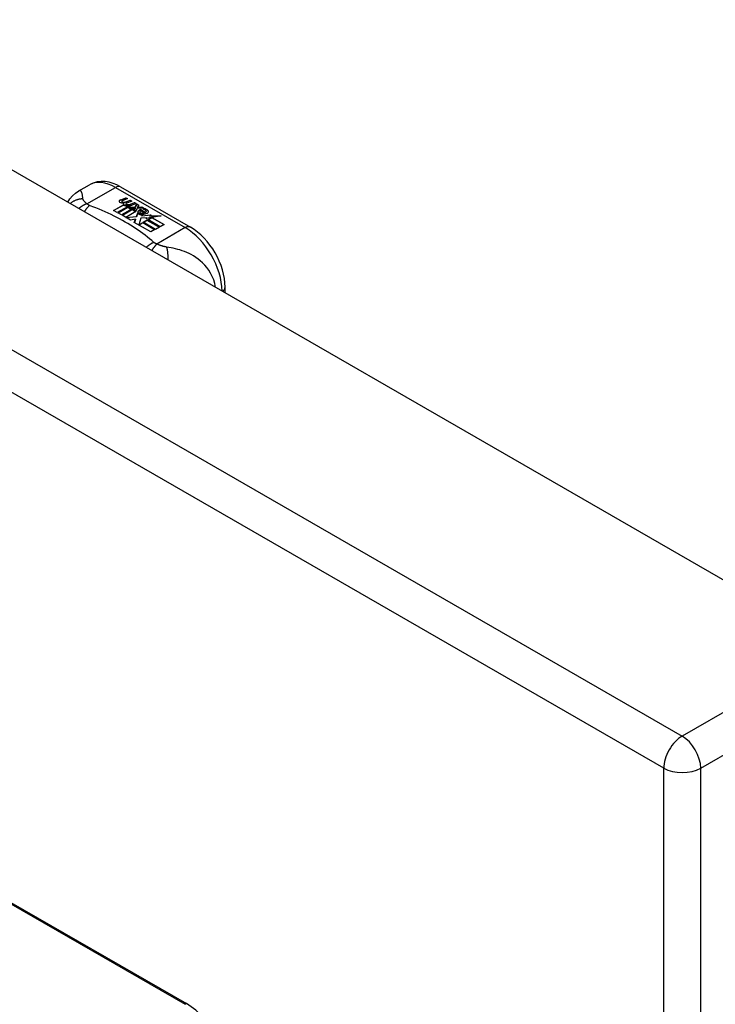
# Model space of a CAD drawing. Header units: inches. Extents: x 581 to 683, y 231 to 309.
# Tile 31 of 61: x 629.11 to 631.74, y 278.65 to 282.37. Entities that reach past the tile are written whole.
import ezdxf

# ---------------------------------------------------------------- set-up
doc = ezdxf.new("R2010")
doc.units = ezdxf.units.IN
doc.header["$MEASUREMENT"] = 0
doc.layers.add('Visible Edges(ANSI)', color=7, linetype='Continuous', lineweight=25)
doc.layers.add('Visible Tangent Edges(ANSI)', color=7, linetype='Continuous', lineweight=25)

msp = doc.modelspace()

# ---------------------------------------------------------------- linework, layer by layer
at = {"layer": 'Visible Edges(ANSI)'}
for p, q in [((581.574, 309.1607), (632.2064, 280.0035)), ((629.334, 281.7241), (629.3741, 281.7472)), ((629.492, 281.7395), (629.7565, 281.5872)), ((629.4933, 281.691), (629.5126, 281.6985)), ((629.5126, 281.6968), (629.4933, 281.6893)), ((629.5189, 281.6949), (629.4997, 281.6872)), ((629.5126, 281.6985), (629.5189, 281.6949)), ((629.5126, 281.6985), (629.5126, 281.6968)), ((629.5172, 281.6942), (629.5126, 281.6968)), ((629.5347, 281.6858), (629.5156, 281.678)), ((629.516, 281.6843), (629.5285, 281.6893)), ((629.5285, 281.6877), (629.516, 281.6827)), ((629.5285, 281.6893), (629.5347, 281.6858)), ((629.5285, 281.6893), (629.5285, 281.6877)), ((629.533, 281.6851), (629.5285, 281.6877)), ((629.4657, 281.6504), (629.5032, 281.672)), ((629.4797, 281.6424), (629.4657, 281.6504)), ((629.5032, 281.6704), (629.4671, 281.6496)), ((629.5178, 281.6643), (629.4797, 281.6424)), ((629.4817, 281.6412), (629.5198, 281.6632)), ((629.5198, 281.6615), (629.4831, 281.6404)), ((629.5386, 281.6579), (629.4957, 281.6332)), ((629.4965, 281.6842), (629.4965, 281.6825)), ((629.4976, 281.632), (629.5441, 281.6588)), ((629.5422, 281.656), (629.4991, 281.6312)), ((629.5032, 281.672), (629.5032, 281.6704)), ((629.5051, 281.6814), (629.5051, 281.6798)), ((629.5051, 281.6798), (629.5051, 281.6782)), ((629.5151, 281.6692), (629.512, 281.6676)), ((629.512, 281.6676), (629.5178, 281.6643)), ((629.512, 281.6676), (629.512, 281.666)), ((629.5164, 281.6635), (629.512, 281.666)), ((629.5124, 281.6751), (629.5124, 281.6734)), ((629.515, 281.6674), (629.52, 281.6698)), ((629.5204, 281.6644), (629.515, 281.6674)), ((629.516, 281.6843), (629.516, 281.6827)), ((629.52, 281.6682), (629.5166, 281.6666)), ((629.52, 281.6698), (629.5186, 281.6706)), ((629.5198, 281.6632), (629.5302, 281.6571)), ((629.5198, 281.6632), (629.5198, 281.6615)), ((629.5302, 281.6555), (629.5198, 281.6615)), ((629.52, 281.6698), (629.52, 281.6682)), ((629.5507, 281.6766), (629.5204, 281.6644)), ((629.5231, 281.6628), (629.547, 281.6634)), ((629.5308, 281.6584), (629.5231, 281.6628)), ((629.547, 281.6618), (629.5258, 281.6612)), ((629.5302, 281.6571), (629.5386, 281.6579)), ((629.5302, 281.6571), (629.5302, 281.6555)), ((629.5353, 281.656), (629.5302, 281.6555)), ((629.5458, 281.6597), (629.5308, 281.6584)), ((629.532, 281.6751), (629.5444, 281.6801)), ((629.5444, 281.6785), (629.532, 281.6735)), ((629.5441, 281.6588), (629.5393, 281.6519)), ((629.5393, 281.6519), (629.5499, 281.6458)), ((629.5393, 281.6519), (629.5393, 281.6503)), ((629.5485, 281.645), (629.5393, 281.6503)), ((629.5418, 281.652), (629.5467, 281.6592)), ((629.5494, 281.6476), (629.5418, 281.652)), ((629.5467, 281.6575), (629.5426, 281.6516)), ((629.5444, 281.6801), (629.5507, 281.6766)), ((629.5444, 281.6801), (629.5444, 281.6785)), ((629.549, 281.6759), (629.5444, 281.6785)), ((629.5467, 281.6592), (629.5458, 281.6597)), ((629.5467, 281.6592), (629.5467, 281.6575)), ((629.547, 281.6634), (629.5539, 281.6747)), ((629.5539, 281.6731), (629.547, 281.6618)), ((629.547, 281.6634), (629.547, 281.6618)), ((629.5555, 281.6586), (629.5494, 281.6476)), ((629.5539, 281.6747), (629.5616, 281.6703)), ((629.5539, 281.6747), (629.5539, 281.6731)), ((629.5607, 281.6692), (629.5539, 281.6731)), ((629.5802, 281.6595), (629.5555, 281.6586)), ((629.5616, 281.6703), (629.5559, 281.663)), ((629.5559, 281.663), (629.557, 281.6623)), ((629.5559, 281.663), (629.5559, 281.6613)), ((629.557, 281.6607), (629.5559, 281.6613)), ((629.557, 281.6623), (629.5726, 281.6639)), ((629.5726, 281.6623), (629.557, 281.6607)), ((629.557, 281.6623), (629.557, 281.6607)), ((629.5685, 281.6534), (629.5685, 281.6518)), ((629.5685, 281.6534), (629.5857, 281.6435)), ((629.5857, 281.6419), (629.5685, 281.6518)), ((629.5808, 281.6415), (629.5695, 281.648)), ((629.5726, 281.6639), (629.5802, 281.6595)), ((629.5726, 281.6639), (629.5726, 281.6623)), ((629.5776, 281.6594), (629.5726, 281.6623)), ((629.5773, 281.6549), (629.5815, 281.6573)), ((629.5815, 281.6557), (629.5792, 281.6544)), ((629.5815, 281.6573), (629.5815, 281.6557)), ((629.4957, 281.6332), (629.4817, 281.6412)), ((629.5292, 281.6139), (629.4976, 281.632)), ((629.5499, 281.6458), (629.5124, 281.6242)), ((629.5124, 281.6242), (629.5527, 281.6276)), ((629.5124, 281.6242), (629.5124, 281.6235)), ((629.5527, 281.6259), (629.5138, 281.6227)), ((629.548, 281.6172), (629.5292, 281.6139)), ((629.544, 281.6053), (629.548, 281.6172)), ((629.548, 281.6155), (629.5445, 281.605)), ((629.548, 281.6172), (629.548, 281.6155)), ((629.5527, 281.6276), (629.557, 281.6413)), ((629.557, 281.6397), (629.5527, 281.6259)), ((629.5527, 281.6276), (629.5527, 281.6259)), ((629.557, 281.6413), (629.557, 281.6397)), ((629.5688, 281.6205), (629.5609, 281.5959)), ((629.5649, 281.6445), (629.5649, 281.6428)), ((629.5913, 281.6228), (629.5688, 281.6205)), ((629.575, 281.6354), (629.5728, 281.6303)), ((629.5728, 281.6303), (629.6084, 281.6338)), ((629.6059, 281.6319), (629.5728, 281.6287)), ((629.5728, 281.6303), (629.5728, 281.6287)), ((629.5777, 281.6056), (629.5928, 281.6143)), ((629.5928, 281.6127), (629.5791, 281.6048)), ((629.5808, 281.6415), (629.5808, 281.6398)), ((629.5857, 281.6435), (629.5857, 281.6419)), ((629.6085, 281.6234), (629.5874, 281.6196)), ((629.5874, 281.6196), (629.5913, 281.6228)), ((629.5891, 281.6467), (629.5891, 281.6451)), ((629.5913, 281.6212), (629.5899, 281.62)), ((629.5913, 281.6228), (629.5913, 281.6212)), ((629.5928, 281.6143), (629.6393, 281.5875)), ((629.5928, 281.6143), (629.5928, 281.6127)), ((629.6379, 281.5867), (629.5928, 281.6127)), ((629.5949, 281.6156), (629.6085, 281.6234)), ((629.6415, 281.5888), (629.5949, 281.6156)), ((629.6085, 281.6217), (629.5964, 281.6147)), ((629.6084, 281.6338), (629.6026, 281.6294)), ((629.6026, 281.6294), (629.6451, 281.63)), ((629.6026, 281.6294), (629.6026, 281.6277)), ((629.6352, 281.6282), (629.6026, 281.6277)), ((629.6085, 281.6234), (629.6085, 281.6217)), ((629.6451, 281.63), (629.6109, 281.6238)), ((629.6109, 281.6238), (629.6566, 281.5975)), ((629.6109, 281.6238), (629.6109, 281.6222)), ((629.6552, 281.5967), (629.6109, 281.6222)), ((629.6071, 281.569), (629.544, 281.6053)), ((629.5609, 281.5959), (629.5757, 281.6045)), ((629.5609, 281.5959), (629.5609, 281.5956)), ((629.5757, 281.6029), (629.562, 281.595)), ((629.5757, 281.6045), (629.6222, 281.5777)), ((629.5757, 281.6045), (629.5757, 281.6029)), ((629.6208, 281.5769), (629.5757, 281.6029)), ((629.6242, 281.5788), (629.5777, 281.6056)), ((629.6222, 281.5777), (629.6071, 281.569)), ((629.6393, 281.5875), (629.6242, 281.5788)), ((629.6566, 281.5975), (629.6415, 281.5888)), ((629.8876, 281.3388), (629.8876, 281.3602)), ((627.6155, 279.8713), (629.7368, 278.6497)), ((627.6197, 279.8738), (629.7411, 278.6522))]:
    msp.add_line(p, q, dxfattribs=at)
at = {"layer": 'Visible Edges(ANSI)', "flags": 128}
for points in [[(629.492, 281.7395), (629.478, 281.7468), (629.4636, 281.7526), (629.4488, 281.7568), (629.4337, 281.7593), (629.4184, 281.7597), (629.4031, 281.758), (629.3882, 281.7538), (629.3741, 281.7472)], [(629.2926, 281.6814), (629.3004, 281.694), (629.3101, 281.7055), (629.3214, 281.7156), (629.334, 281.7241)], [(629.8876, 281.3602), (629.8869, 281.3763), (629.8849, 281.3926), (629.8818, 281.4091), (629.8774, 281.4256), (629.872, 281.442), (629.8655, 281.4582), (629.8581, 281.4742), (629.8497, 281.4897), (629.8404, 281.5048), (629.8303, 281.5192), (629.8195, 281.5329), (629.808, 281.5458), (629.7959, 281.5578), (629.7833, 281.5688), (629.7701, 281.5786), (629.7565, 281.5872)]]:
    msp.add_lwpolyline(points, dxfattribs=at)
at = {"layer": 'Visible Edges(ANSI)'}
for centre, major_axis, ratio, start_param, end_param in [((629.4932, 281.6849), (-0.007, 0), 0.575862, 5.820233, 7.062977), ((629.4932, 281.6833), (-0.007, 0), 0.575862, 5.820233, 6.078955), ((629.5041, 281.6818), (0.0192, 0), 0.575862, 2.164208, 2.67864), ((629.5041, 281.6802), (-0.0192, 0), 0.575862, 5.305801, 5.820233), ((629.5005, 281.6842), (-0.004, 0), 0.575862, 5.90879, 7.175095), ((629.5044, 281.6833), (-0.0082, 0), 0.575862, 5.323118, 5.90879), ((629.4998, 281.6887), (-0.0164, 0), 0.575862, 0.779792, 1.90155), ((629.5005, 281.6825), (-0.004, 0), 0.575862, 0, 0.89191), ((629.5033, 281.6862), (0.0084, 0), 0.575862, 4.033503, 4.932446), ((629.5033, 281.6845), (-0.0084, 0), 0.575862, 0.89191, 1.767313), ((629.5086, 281.6759), (-0.00676, 0), 0.575862, 5.794367, 7.059467), ((629.5086, 281.6742), (-0.00676, 0), 0.575862, 5.794367, 6.071487), ((629.5195, 281.6725), (0.0192, 0), 0.575862, 2.419321, 2.652775), ((629.5195, 281.6709), (-0.0192, 0), 0.575862, 5.560914, 5.794367), ((629.5147, 281.6784), (0.016, 0), 0.575862, 3.905964, 4.740051), ((629.5147, 281.6767), (-0.016, 0), 0.575862, 0.764371, 1.402544), ((629.5151, 281.6796), (-0.016, 0), 0.575862, 0.776281, 1.787416), ((629.4978, 281.6988), (0.031, 0), 0.575862, 4.949028, 5.337665), ((629.4978, 281.6972), (-0.031, 0), 0.575862, 1.80809, 2.196072), ((629.5164, 281.6751), (-0.004, 0), 0.575862, 5.908937, 7.173827), ((629.5164, 281.6734), (-0.004, 0), 0.575862, 0, 0.890642), ((629.5203, 281.6742), (-0.0082, 0), 0.575862, 5.323254, 5.908937), ((629.5191, 281.677), (0.0084, 0), 0.575862, 4.032234, 4.932287), ((629.5191, 281.6754), (-0.0084, 0), 0.575862, 0.890642, 1.484281), ((629.5191, 281.6754), (-0.0084, 0), 0.575862, 1.514337, 1.790695), ((629.5142, 281.6897), (0.031, 0), 0.575862, 4.932287, 5.323254), ((629.5142, 281.6881), (-0.031, 0), 0.575862, 1.790695, 2.181662), ((629.5753, 281.6433), (-0.0188, 0), 0.575862, 5.081623, 5.913952), ((629.5753, 281.6417), (-0.0188, 0), 0.575862, 5.081623, 5.913952), ((629.5713, 281.6445), (-0.00637, 0), 0.575862, 4.999578, 6.390788), ((629.5694, 281.644), (0.0205, 0), 0.575862, 0.343453, 1.17916), ((629.5627, 281.6367), (0.0405, 0), 0.575862, 0.638101, 1.087938), ((629.5627, 281.6351), (-0.0405, 0), 0.575862, 3.779694, 4.229531), ((629.5827, 281.6467), (0.0064, 0), 0.575862, 5.210263, 6.626638), ((629.5847, 281.6461), (0.0132, 0), 0.575862, 5.437829, 6.921287), ((629.5847, 281.6444), (0.0132, 0), 0.575862, 0.108138, 0.638101), ((629.5672, 281.6451), (-0.0101, 0), 0.575862, 5.913952, 6.982716), ((629.5757, 281.648), (0.022, 0), 0.575862, 3.701478, 4.680599), ((629.5757, 281.6464), (-0.022, 0), 0.575862, 0.559885, 1.507168), ((629.5672, 281.6435), (-0.0101, 0), 0.575862, 5.913952, 6.142632), ((629.5757, 281.648), (-0.0199, 0), 0.575862, 0.617996, 1.556283), ((629.5713, 281.6428), (-0.00637, 0), 0.575862, 0, 0.107602), ((629.5722, 281.6445), (-0.0073, 0), 0.575862, 0.107602, 1.123637), ((629.5722, 281.6429), (-0.0073, 0), 0.575862, 0.107602, 1.123637), ((629.5739, 281.6465), (0.0112, 0), 0.575862, 4.26523, 5.375571), ((629.5739, 281.6449), (0.0112, 0), 0.575862, 4.26523, 5.375571), ((629.5758, 281.6518), (-0.0265, 0), 0.575862, 1.556283, 2.296236), ((629.5827, 281.6451), (0.0064, 0), 0.575862, 5.210263, 6.283185), ((629.7411, 278.4478), (-0.1248, 0.2166), 0.578093, 3.928925, 5.499721)]:
    msp.add_ellipse(centre, major_axis=major_axis, ratio=ratio, start_param=start_param, end_param=end_param, dxfattribs=at)
at = {"layer": 'Visible Tangent Edges(ANSI)'}
for p, q in [((580.9836, 308.8207), (631.6159, 279.6635)), ((631.5459, 279.5422), (580.9136, 308.6995)), ((629.3648, 281.6756), (629.4724, 281.7376)), ((629.4724, 281.7376), (629.7368, 281.5853)), ((629.4869, 281.6867), (629.4869, 281.6851)), ((629.4933, 281.691), (629.4933, 281.6893)), ((629.498, 281.6824), (629.498, 281.6808)), ((629.5026, 281.6777), (629.5026, 281.6761)), ((629.5138, 281.6733), (629.5138, 281.6716)), ((629.521, 281.6723), (629.521, 281.6707)), ((629.532, 281.6751), (629.532, 281.6735)), ((629.5952, 281.6506), (629.5952, 281.6489)), ((629.5577, 281.6472), (629.5577, 281.6456)), ((629.565, 281.6441), (629.565, 281.6424)), ((629.5691, 281.6407), (629.5691, 281.6391)), ((629.7368, 281.5853), (629.6293, 281.5233)), ((632.2064, 280.0035), (631.6159, 279.6635)), ((631.686, 279.5422), (632.2764, 279.8822)), ((631.5459, 260.15), (631.5459, 279.5422)), ((631.686, 260.15), (631.686, 279.5422)), ((629.7411, 278.6522), (629.7368, 278.6497))]:
    msp.add_line(p, q, dxfattribs=at)
at = {"layer": 'Visible Tangent Edges(ANSI)', "flags": 128}
for points in [[(629.3499, 281.694), (629.3496, 281.6964), (629.3493, 281.6988), (629.349, 281.7011), (629.3487, 281.7033), (629.3484, 281.7054), (629.348, 281.7075), (629.3477, 281.7095), (629.3473, 281.7113), (629.3469, 281.7131), (629.3464, 281.7148), (629.3459, 281.7164), (629.3454, 281.7179), (629.3448, 281.7193), (629.3441, 281.7206), (629.3434, 281.7217), (629.3427, 281.7227), (629.3418, 281.7236), (629.3409, 281.7243), (629.34, 281.7248), (629.3389, 281.7251), (629.3378, 281.7252), (629.3366, 281.7251), (629.3354, 281.7248), (629.334, 281.7241)], [(629.3499, 281.694), (629.3478, 281.6939), (629.3458, 281.6938), (629.3436, 281.6936), (629.3415, 281.6934), (629.3394, 281.6931), (629.3373, 281.6928), (629.3352, 281.6924), (629.3331, 281.6919), (629.3309, 281.6914), (629.3288, 281.6908), (629.3268, 281.6901), (629.3247, 281.6894), (629.3226, 281.6887), (629.3206, 281.6878), (629.3185, 281.6869), (629.3166, 281.6859), (629.3146, 281.6849), (629.3126, 281.6838), (629.3107, 281.6827), (629.3089, 281.6815), (629.307, 281.6802), (629.3053, 281.6789), (629.3035, 281.6775), (629.3018, 281.6761)], [(629.3648, 281.6756), (629.3637, 281.6765), (629.3626, 281.6774), (629.3615, 281.6783), (629.3605, 281.6792), (629.3595, 281.6801), (629.3585, 281.681), (629.3576, 281.6819), (629.3568, 281.6827), (629.3559, 281.6836), (629.3552, 281.6844), (629.3544, 281.6852), (629.3537, 281.6861), (629.3531, 281.6868), (629.3526, 281.6875), (629.3522, 281.6882), (629.3518, 281.6889), (629.3514, 281.6896), (629.3511, 281.6902), (629.3508, 281.6909), (629.3505, 281.6915), (629.3503, 281.6921), (629.3502, 281.6927), (629.35, 281.6934), (629.3499, 281.694)], [(629.3648, 281.6756), (629.3636, 281.6752), (629.3623, 281.6747), (629.361, 281.6742), (629.3597, 281.6737), (629.3584, 281.6732), (629.3572, 281.6726), (629.3559, 281.672), (629.3546, 281.6714), (629.3533, 281.6707), (629.352, 281.6701), (629.3506, 281.6693), (629.3493, 281.6686), (629.348, 281.6678), (629.3467, 281.667), (629.3454, 281.6662), (629.3441, 281.6654), (629.3428, 281.6645), (629.3415, 281.6636), (629.3403, 281.6627), (629.339, 281.6617), (629.3377, 281.6607), (629.3364, 281.6597), (629.3352, 281.6587), (629.3339, 281.6576)], [(629.3752, 281.6691), (629.3744, 281.6684), (629.3736, 281.6677), (629.3727, 281.667), (629.3719, 281.6662), (629.3711, 281.6654), (629.3702, 281.6646), (629.3694, 281.6638), (629.3685, 281.6629), (629.3677, 281.662), (629.3668, 281.6611), (629.366, 281.6601), (629.3651, 281.6592), (629.3643, 281.6581), (629.3635, 281.6571), (629.3626, 281.6561), (629.3618, 281.655), (629.3609, 281.6539), (629.3601, 281.6527), (629.3592, 281.6516), (629.3584, 281.6504), (629.3576, 281.6492), (629.3568, 281.6479), (629.3559, 281.6467), (629.3551, 281.6454)], [(629.3752, 281.6691), (629.3747, 281.6693), (629.3742, 281.6695), (629.3737, 281.6698), (629.3732, 281.67), (629.3727, 281.6702), (629.3723, 281.6705), (629.3718, 281.6707), (629.3713, 281.6709), (629.3709, 281.6712), (629.3704, 281.6714), (629.37, 281.6717), (629.3696, 281.672), (629.3691, 281.6722), (629.3687, 281.6725), (629.3683, 281.6728), (629.3679, 281.6731), (629.3675, 281.6734), (629.3671, 281.6737), (629.3667, 281.674), (629.3663, 281.6743), (629.3659, 281.6746), (629.3655, 281.675), (629.3652, 281.6753), (629.3648, 281.6756)], [(629.618, 281.5293), (629.6099, 281.5362), (629.6018, 281.5431), (629.5935, 281.5498), (629.585, 281.5565), (629.5762, 281.5631), (629.5673, 281.5696), (629.5581, 281.576), (629.5488, 281.5823), (629.5392, 281.5886), (629.5295, 281.5947), (629.5196, 281.6007), (629.5095, 281.6066), (629.4992, 281.6125), (629.4887, 281.6182), (629.4781, 281.6238), (629.4673, 281.6293), (629.4563, 281.6346), (629.4452, 281.6399), (629.4339, 281.6451), (629.4224, 281.6501), (629.4108, 281.655), (629.3991, 281.6598), (629.3871, 281.6645), (629.3752, 281.6691)], [(629.618, 281.5293), (629.6168, 281.5288), (629.6156, 281.5283), (629.6144, 281.5278), (629.6133, 281.5272), (629.6121, 281.5267), (629.6108, 281.5261), (629.6096, 281.5254), (629.6084, 281.5248), (629.6072, 281.5241), (629.606, 281.5234), (629.6047, 281.5227), (629.6035, 281.5219), (629.6023, 281.5211), (629.601, 281.5203), (629.5998, 281.5195), (629.5985, 281.5186), (629.5973, 281.5177), (629.5961, 281.5168), (629.5948, 281.5159), (629.5936, 281.5149), (629.5924, 281.514), (629.5912, 281.513), (629.5899, 281.5119), (629.5887, 281.5109)], [(629.6293, 281.5233), (629.6285, 281.5226), (629.6278, 281.5218), (629.627, 281.5211), (629.6263, 281.5202), (629.6255, 281.5194), (629.6247, 281.5185), (629.624, 281.5176), (629.6232, 281.5167), (629.6224, 281.5157), (629.6216, 281.5148), (629.6208, 281.5138), (629.62, 281.5127), (629.6192, 281.5117), (629.6184, 281.5106), (629.6176, 281.5095), (629.6168, 281.5084), (629.616, 281.5072), (629.6152, 281.506), (629.6144, 281.5048), (629.6135, 281.5036), (629.6127, 281.5023), (629.6119, 281.5011), (629.6111, 281.4998), (629.6103, 281.4985)], [(629.6293, 281.5233), (629.6287, 281.5235), (629.6281, 281.5238), (629.6275, 281.524), (629.627, 281.5242), (629.6264, 281.5244), (629.6259, 281.5246), (629.6253, 281.5249), (629.6248, 281.5251), (629.6243, 281.5254), (629.6238, 281.5256), (629.6234, 281.5258), (629.6229, 281.5261), (629.6224, 281.5263), (629.622, 281.5266), (629.6215, 281.5268), (629.6211, 281.5271), (629.6207, 281.5274), (629.6203, 281.5276), (629.6199, 281.5279), (629.6195, 281.5282), (629.6191, 281.5285), (629.6187, 281.5287), (629.6183, 281.529), (629.618, 281.5293)], [(629.666, 281.512), (629.6646, 281.5122), (629.6633, 281.5124), (629.6619, 281.5127), (629.6606, 281.513), (629.6592, 281.5133), (629.6578, 281.5136), (629.6564, 281.5139), (629.655, 281.5143), (629.6536, 281.5146), (629.6522, 281.515), (629.6507, 281.5155), (629.6491, 281.516), (629.6474, 281.5165), (629.6457, 281.5171), (629.6441, 281.5177), (629.6424, 281.5182), (629.6407, 281.5188), (629.6391, 281.5195), (629.6374, 281.5201), (629.6357, 281.5207), (629.6341, 281.5214), (629.6325, 281.522), (629.6309, 281.5227), (629.6293, 281.5233)], [(629.8516, 281.3595), (629.8487, 281.3737), (629.8444, 281.3875), (629.8391, 281.4005), (629.8328, 281.4127), (629.8258, 281.424), (629.8182, 281.4343), (629.8103, 281.4437), (629.8021, 281.4521), (629.7937, 281.4598), (629.7852, 281.4666), (629.7767, 281.4728), (629.7681, 281.4783), (629.7595, 281.4832), (629.7509, 281.4876), (629.7424, 281.4915), (629.7338, 281.495), (629.7253, 281.4981), (629.7168, 281.5008), (629.7084, 281.5033), (629.6999, 281.5054), (629.6915, 281.5074), (629.683, 281.5091), (629.6745, 281.5106), (629.666, 281.512)], [(629.666, 281.512), (629.6664, 281.5105), (629.6668, 281.5089), (629.6672, 281.5073), (629.6675, 281.5057), (629.6679, 281.504), (629.6682, 281.5022), (629.6685, 281.5004), (629.6688, 281.4986), (629.6691, 281.4966), (629.6694, 281.4947), (629.6696, 281.4927), (629.6698, 281.4907), (629.67, 281.4886), (629.6702, 281.4865), (629.6704, 281.4843), (629.6705, 281.4821), (629.6706, 281.4799), (629.6707, 281.4777), (629.6707, 281.4754), (629.6708, 281.4731), (629.6708, 281.4708), (629.6708, 281.4684), (629.6707, 281.4661), (629.6706, 281.4637)]]:
    msp.add_lwpolyline(points, dxfattribs=at)
at = {"layer": 'Visible Tangent Edges(ANSI)'}
for centre, major_axis, ratio, start_param, end_param in [((629.4724, 281.5766), (-0.0982, 0.1706), 0.578093, 5.499721, 6.283185), ((629.4724, 281.7054), (0.0196, 0.0341), 0.578093, 0, 0.783464), ((629.7368, 281.5531), (0.0196, 0.0341), 0.578093, 0, 0.783464), ((629.7368, 281.4243), (0.0982, -0.1706), 0.578093, 0.795218, 2.358128), ((629.8482, 281.3602), (0.0394, 0), 0.575862, 5.537379, 6.283185), ((631.6159, 279.5825), (0.0494, 0.0858), 0.578093, 0.783464, 2.354261), ((631.6159, 279.5825), (-0.0494, 0.0858), 0.578093, 3.928925, 5.499721), ((631.6159, 279.5825), (-0.099, 0), 0.575862, 0.785398, 2.356194)]:
    msp.add_ellipse(centre, major_axis=major_axis, ratio=ratio, start_param=start_param, end_param=end_param, dxfattribs=at)

doc.saveas('drawing.dxf')
